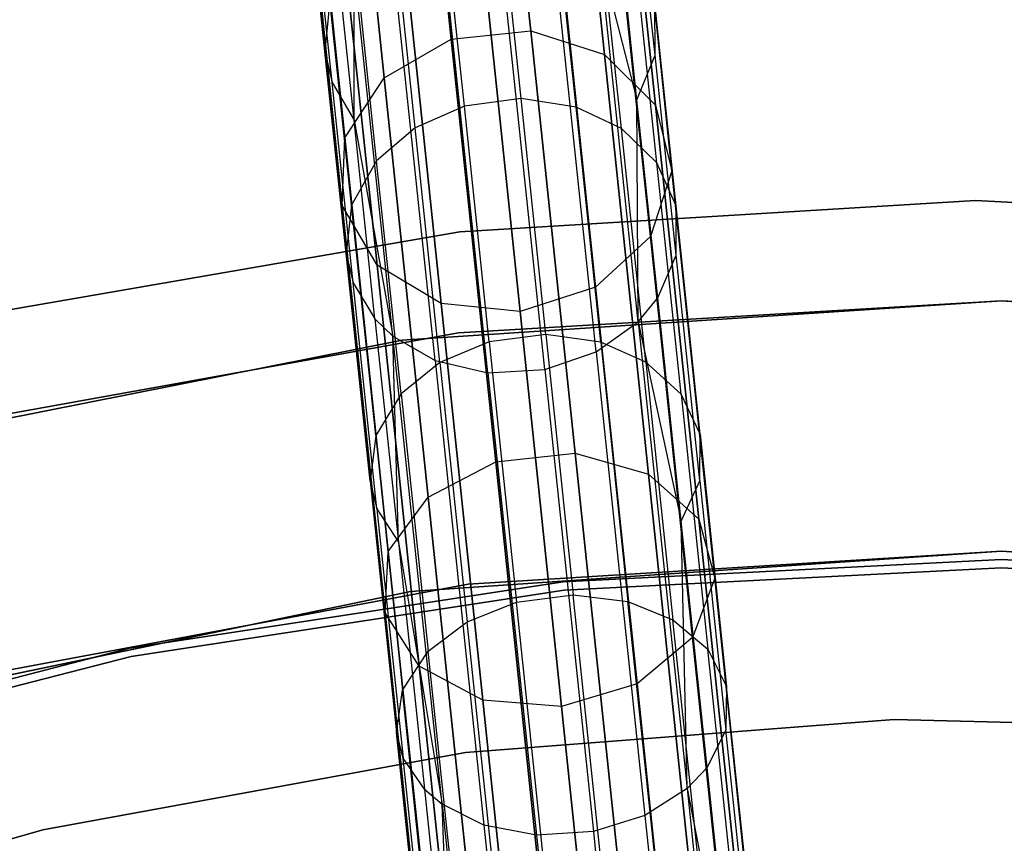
# Model space of a CAD drawing. Extents: x 0.3 to 7.1, y -3.38 to 3.38.
# Tile 194 of 256: x 3.11 to 3.7, y 2.43 to 2.92. Entities that reach past the tile are written whole.
import ezdxf

# ---------------------------------------------------------------- set-up
doc = ezdxf.new("R2010")
doc.units = 0
doc.header["$LTSCALE"] = 2.54
doc.layers.get('0').update_dxf_attribs({"linetype": 'CONTINUOUS'})

# ---------------------------------------------------------------- blocks, each defined once
blk = doc.blocks.new('SINGLES_B_BB_STL')
at = {"color": 0}
for p, q in [((3.39308, 3.11387, 15.72064), (3.41434, 2.91163, 15.34353)), ((3.39308, 3.11387, 15.72064), (3.41434, 2.91163, 15.34353)), ((3.41434, 2.91163, 12.91774), (3.39308, 3.11387, 12.54063)), ((3.41434, 2.91163, 12.91774), (3.39308, 3.11387, 12.54063)), ((3.34548, 3.10887, 15.72064), (3.36674, 2.90663, 15.34353)), ((3.34548, 3.10887, 15.72064), (3.36674, 2.90663, 15.34353)), ((3.36674, 2.90663, 12.91774), (3.34548, 3.10887, 12.54063)), ((3.36674, 2.90663, 12.91774), (3.34548, 3.10887, 12.54063)), ((3.43735, 3.09814, 15.72978), (3.45845, 2.89738, 15.35544)), ((3.43735, 3.09814, 15.72978), (3.45845, 2.89738, 15.35544)), ((3.45845, 2.89738, 12.90583), (3.43735, 3.09814, 12.53148)), ((3.45845, 2.89738, 12.90583), (3.43735, 3.09814, 12.53148)), ((3.30545, 3.08427, 15.72978), (3.32655, 2.88352, 15.35544)), ((3.30545, 3.08427, 15.72978), (3.32655, 2.88352, 15.35544)), ((3.32655, 2.88352, 12.90583), (3.30545, 3.08427, 12.53148)), ((3.32655, 2.88352, 12.90583), (3.30545, 3.08427, 12.53148)), ((3.46814, 3.06527, 15.74599), (3.48897, 2.86714, 15.37654)), ((3.46814, 3.06527, 15.74599), (3.48897, 2.86714, 15.37654)), ((3.48897, 2.86714, 12.88473), (3.46814, 3.06527, 12.51528)), ((3.48897, 2.86714, 12.88473), (3.46814, 3.06527, 12.51528)), ((3.28216, 3.04572, 15.74599), (3.30299, 2.8476, 15.37654)), ((3.28216, 3.04572, 15.74599), (3.30299, 2.8476, 15.37654)), ((3.30299, 2.8476, 12.88473), (3.28216, 3.04572, 12.51528)), ((3.30299, 2.8476, 12.88473), (3.28216, 3.04572, 12.51528)), ((3.47841, 3.0228, 15.76553), (3.4989, 2.82784, 15.40198)), ((3.47841, 3.0228, 15.76553), (3.4989, 2.82784, 15.40198)), ((3.4989, 2.82784, 12.85928), (3.47841, 3.0228, 12.49574)), ((3.4989, 2.82784, 12.85928), (3.47841, 3.0228, 12.49574)), ((3.29102, 2.89928, 40.48197), (3.27998, 3.00437, 40.28129)), ((3.29102, 2.89928, 40.48197), (3.27998, 3.00437, 40.28129)), ((3.28095, 3.00205, 15.76553), (3.30144, 2.80709, 15.40198)), ((3.28095, 3.00205, 15.76553), (3.30144, 2.80709, 15.40198)), ((3.30144, 2.80709, 12.85928), (3.28095, 3.00205, 12.49574)), ((3.30144, 2.80709, 12.85928), (3.28095, 3.00205, 12.49574)), ((3.40852, 2.87102, 40.72988), (3.39534, 2.99638, 40.53166)), ((3.40852, 2.87102, 40.72988), (3.39534, 2.99638, 40.53166)), ((3.48878, 2.89709, 40.46872), (3.47784, 3.00117, 40.26994)), ((3.48878, 2.89709, 40.46872), (3.47784, 3.00117, 40.26994)), ((3.37458, 2.86653, 40.72924), (3.36141, 2.99184, 40.5311)), ((3.37458, 2.86653, 40.72924), (3.36141, 2.99184, 40.5311)), ((3.44146, 2.86597, 40.724), (3.42833, 2.99088, 40.52649)), ((3.44146, 2.86597, 40.724), (3.42833, 2.99088, 40.52649)), ((3.2954, 2.88074, 40.47101), (3.28444, 2.985, 40.27191)), ((3.2954, 2.88074, 40.47101), (3.28444, 2.985, 40.27191)), ((3.34512, 2.85363, 40.72246), (3.33201, 2.97842, 40.52514)), ((3.34512, 2.85363, 40.72246), (3.33201, 2.97842, 40.52514)), ((3.46579, 2.98046, 15.78394), (3.48597, 2.78848, 15.42595)), ((3.46579, 2.98046, 15.78394), (3.48597, 2.78848, 15.42595)), ((3.48597, 2.78848, 12.83532), (3.46579, 2.98046, 12.47733)), ((3.48597, 2.78848, 12.83532), (3.46579, 2.98046, 12.47733)), ((3.46861, 2.85306, 40.7131), (3.45557, 2.97713, 40.51691)), ((3.46861, 2.85306, 40.7131), (3.45557, 2.97713, 40.51691)), ((3.47796, 2.87026, 40.45389), (3.46713, 2.97323, 40.25726)), ((3.47796, 2.87026, 40.45389), (3.46713, 2.97323, 40.25726)), ((3.30849, 2.85812, 40.45716), (3.29765, 2.96133, 40.26006)), ((3.30849, 2.85812, 40.45716), (3.29765, 2.96133, 40.26006)), ((3.3021, 2.96325, 15.78394), (3.32227, 2.77127, 15.42595)), ((3.3021, 2.96325, 15.78394), (3.32227, 2.77127, 15.42595)), ((3.32227, 2.77127, 12.83532), (3.3021, 2.96325, 12.47733)), ((3.32227, 2.77127, 12.83532), (3.3021, 2.96325, 12.47733)), ((3.32204, 2.83383, 40.71046), (3.30902, 2.9577, 40.51458)), ((3.32204, 2.83383, 40.71046), (3.30902, 2.9577, 40.51458)), ((3.47865, 2.73741, 40.63241), (3.4555, 2.95768, 40.25049)), ((3.4555, 2.95768, 40.25049), (3.47796, 2.87026, 40.45389)), ((3.47865, 2.73741, 40.63241), (3.4555, 2.95768, 40.25049)), ((3.4555, 2.95768, 40.25049), (3.47796, 2.87026, 40.45389)), ((3.48982, 2.83251, 40.69735), (3.47691, 2.95538, 40.50306)), ((3.48982, 2.83251, 40.69735), (3.47691, 2.95538, 40.50306)), ((3.30849, 2.85812, 40.45716), (3.30856, 2.94974, 40.25404)), ((3.30849, 2.85812, 40.45716), (3.30856, 2.94974, 40.25404)), ((3.33178, 2.7288, 40.63713), (3.30856, 2.94974, 40.25404)), ((3.33178, 2.7288, 40.63713), (3.30856, 2.94974, 40.25404)), ((3.43319, 2.94794, 15.79699), (3.45314, 2.75808, 15.44295)), ((3.43319, 2.94794, 15.79699), (3.45314, 2.75808, 15.44295)), ((3.45314, 2.75808, 12.81832), (3.43319, 2.94794, 12.46428)), ((3.45314, 2.75808, 12.81832), (3.43319, 2.94794, 12.46428)), ((3.34075, 2.93823, 15.79699), (3.36071, 2.74836, 15.44295)), ((3.34075, 2.93823, 15.79699), (3.36071, 2.74836, 15.44295)), ((3.36071, 2.74836, 12.81832), (3.34075, 2.93823, 12.46428)), ((3.36071, 2.74836, 12.81832), (3.34075, 2.93823, 12.46428)), ((3.45348, 2.71935, 40.62175), (3.43049, 2.9381, 40.24247)), ((3.45348, 2.71935, 40.62175), (3.43049, 2.9381, 40.24247)), ((3.35704, 2.7142, 40.6252), (3.33399, 2.93344, 40.24506)), ((3.35704, 2.7142, 40.6252), (3.33399, 2.93344, 40.24506)), ((3.40793, 2.7436, 15.44909), (3.38806, 2.9327, 15.8017)), ((3.40793, 2.7436, 15.44909), (3.38806, 2.9327, 15.8017)), ((3.38806, 2.9327, 12.45957), (3.40793, 2.7436, 12.81218)), ((3.38806, 2.9327, 12.45957), (3.40793, 2.7436, 12.81218)), ((3.29409, 2.92987, 40.49943), (3.29102, 2.89928, 40.48197)), ((3.29409, 2.92987, 40.49943), (3.29102, 2.89928, 40.48197)), ((3.30697, 2.80731, 40.69322), (3.29409, 2.92987, 40.49943)), ((3.30697, 2.80731, 40.69322), (3.29409, 2.92987, 40.49943)), ((3.42278, 2.70871, 40.61662), (3.39987, 2.92673, 40.23862)), ((3.42278, 2.70871, 40.61662), (3.39987, 2.92673, 40.23862)), ((3.50138, 2.80688, 40.67878), (3.48861, 2.92832, 40.48675)), ((3.48878, 2.89709, 40.46872), (3.48861, 2.92832, 40.48675)), ((3.50138, 2.80688, 40.67878), (3.48861, 2.92832, 40.48675)), ((3.48878, 2.89709, 40.46872), (3.48861, 2.92832, 40.48675)), ((3.38868, 2.70683, 40.6178), (3.36575, 2.92501, 40.2395)), ((3.38868, 2.70683, 40.6178), (3.36575, 2.92501, 40.2395)), ((3.36674, 2.90663, 15.34353), (3.41434, 2.91163, 15.34353)), ((3.36674, 2.90663, 15.34353), (3.41434, 2.91163, 15.34353)), ((3.36674, 2.90663, 12.91774), (3.41434, 2.91163, 12.91774)), ((3.36674, 2.90663, 12.91774), (3.41434, 2.91163, 12.91774)), ((3.41434, 2.91163, 15.34353), (3.44093, 2.6586, 14.99881)), ((3.41434, 2.91163, 15.34353), (3.44093, 2.6586, 14.99881)), ((3.41434, 2.91163, 15.34353), (3.45845, 2.89738, 15.35544)), ((3.41434, 2.91163, 15.34353), (3.45845, 2.89738, 15.35544)), ((3.41434, 2.91163, 12.91774), (3.45845, 2.89738, 12.90583)), ((3.44093, 2.6586, 13.26245), (3.41434, 2.91163, 12.91774)), ((3.44093, 2.6586, 13.26245), (3.41434, 2.91163, 12.91774)), ((3.41434, 2.91163, 12.91774), (3.45845, 2.89738, 12.90583)), ((3.32655, 2.88352, 15.35544), (3.36674, 2.90663, 15.34353)), ((3.32655, 2.88352, 15.35544), (3.36674, 2.90663, 15.34353)), ((3.32655, 2.88352, 12.90583), (3.36674, 2.90663, 12.91774)), ((3.32655, 2.88352, 12.90583), (3.36674, 2.90663, 12.91774)), ((3.36674, 2.90663, 15.34353), (3.39333, 2.65359, 14.99881)), ((3.36674, 2.90663, 15.34353), (3.39333, 2.65359, 14.99881)), ((3.39333, 2.65359, 13.26245), (3.36674, 2.90663, 12.91774)), ((3.39333, 2.65359, 13.26245), (3.36674, 2.90663, 12.91774)), ((3.30374, 2.77825, 40.67335), (3.29102, 2.89928, 40.48197)), ((3.29102, 2.89928, 40.48197), (3.2954, 2.88074, 40.47101)), ((3.30374, 2.77825, 40.67335), (3.29102, 2.89928, 40.48197)), ((3.29102, 2.89928, 40.48197), (3.2954, 2.88074, 40.47101)), ((3.45845, 2.89738, 15.35544), (3.48485, 2.6462, 15.01325)), ((3.45845, 2.89738, 15.35544), (3.48485, 2.6462, 15.01325)), ((3.45845, 2.89738, 15.35544), (3.48897, 2.86714, 15.37654)), ((3.45845, 2.89738, 15.35544), (3.48897, 2.86714, 15.37654)), ((3.45845, 2.89738, 12.90583), (3.48897, 2.86714, 12.88473)), ((3.48485, 2.6462, 13.24801), (3.45845, 2.89738, 12.90583)), ((3.48485, 2.6462, 13.24801), (3.45845, 2.89738, 12.90583)), ((3.45845, 2.89738, 12.90583), (3.48897, 2.86714, 12.88473)), ((3.47796, 2.87026, 40.45389), (3.48878, 2.89709, 40.46872)), ((3.47796, 2.87026, 40.45389), (3.48878, 2.89709, 40.46872)), ((3.50138, 2.77721, 40.65827), (3.48878, 2.89709, 40.46872)), ((3.50138, 2.77721, 40.65827), (3.48878, 2.89709, 40.46872)), ((3.30802, 2.76066, 40.66089), (3.2954, 2.88074, 40.47101)), ((3.2954, 2.88074, 40.47101), (3.30849, 2.85812, 40.45716)), ((3.30802, 2.76066, 40.66089), (3.2954, 2.88074, 40.47101)), ((3.2954, 2.88074, 40.47101), (3.30849, 2.85812, 40.45716)), ((3.30299, 2.8476, 15.37654), (3.32655, 2.88352, 15.35544)), ((3.30299, 2.8476, 15.37654), (3.32655, 2.88352, 15.35544)), ((3.30299, 2.8476, 12.88473), (3.32655, 2.88352, 12.90583)), ((3.30299, 2.8476, 12.88473), (3.32655, 2.88352, 12.90583)), ((3.32655, 2.88352, 15.35544), (3.35295, 2.63234, 15.01325)), ((3.32655, 2.88352, 15.35544), (3.35295, 2.63234, 15.01325)), ((3.35295, 2.63234, 13.24801), (3.32655, 2.88352, 12.90583)), ((3.35295, 2.63234, 13.24801), (3.32655, 2.88352, 12.90583)), ((3.37458, 2.86653, 40.72924), (3.34512, 2.85363, 40.72246)), ((3.37458, 2.86653, 40.72924), (3.34512, 2.85363, 40.72246)), ((3.40852, 2.87102, 40.72988), (3.37458, 2.86653, 40.72924)), ((3.40852, 2.87102, 40.72988), (3.37458, 2.86653, 40.72924)), ((3.38942, 2.72535, 40.91652), (3.37458, 2.86653, 40.72924)), ((3.38942, 2.72535, 40.91652), (3.37458, 2.86653, 40.72924)), ((3.42336, 2.72978, 40.91723), (3.40852, 2.87102, 40.72988)), ((3.44146, 2.86597, 40.724), (3.40852, 2.87102, 40.72988)), ((3.42336, 2.72978, 40.91723), (3.40852, 2.87102, 40.72988)), ((3.44146, 2.86597, 40.724), (3.40852, 2.87102, 40.72988)), ((3.49042, 2.75167, 40.64141), (3.47796, 2.87026, 40.45389)), ((3.49042, 2.75167, 40.64141), (3.47796, 2.87026, 40.45389)), ((3.47865, 2.73741, 40.63241), (3.47796, 2.87026, 40.45389)), ((3.47865, 2.73741, 40.63241), (3.47796, 2.87026, 40.45389)), ((3.48897, 2.86714, 15.37654), (3.51502, 2.61924, 15.03882)), ((3.48897, 2.86714, 15.37654), (3.51502, 2.61924, 15.03882)), ((3.48897, 2.86714, 15.37654), (3.4989, 2.82784, 15.40198)), ((3.48897, 2.86714, 15.37654), (3.4989, 2.82784, 15.40198)), ((3.48897, 2.86714, 12.88473), (3.4989, 2.82784, 12.85928)), ((3.51502, 2.61924, 13.22244), (3.48897, 2.86714, 12.88473)), ((3.51502, 2.61924, 13.22244), (3.48897, 2.86714, 12.88473)), ((3.48897, 2.86714, 12.88473), (3.4989, 2.82784, 12.85928)), ((3.45625, 2.72524, 40.91068), (3.44146, 2.86597, 40.724)), ((3.46861, 2.85306, 40.7131), (3.44146, 2.86597, 40.724)), ((3.45625, 2.72524, 40.91068), (3.44146, 2.86597, 40.724)), ((3.46861, 2.85306, 40.7131), (3.44146, 2.86597, 40.724)), ((3.32099, 2.73924, 40.64513), (3.30849, 2.85812, 40.45716)), ((3.30849, 2.85812, 40.45716), (3.33178, 2.7288, 40.63713)), ((3.32099, 2.73924, 40.64513), (3.30849, 2.85812, 40.45716)), ((3.30849, 2.85812, 40.45716), (3.33178, 2.7288, 40.63713)), ((3.34512, 2.85363, 40.72246), (3.32204, 2.83383, 40.71046)), ((3.34512, 2.85363, 40.72246), (3.32204, 2.83383, 40.71046)), ((3.3599, 2.71303, 40.90897), (3.34512, 2.85363, 40.72246)), ((3.3599, 2.71303, 40.90897), (3.34512, 2.85363, 40.72246)), ((3.4833, 2.71327, 40.89853), (3.46861, 2.85306, 40.7131)), ((3.48982, 2.83251, 40.69735), (3.46861, 2.85306, 40.7131)), ((3.4833, 2.71327, 40.89853), (3.46861, 2.85306, 40.7131)), ((3.48982, 2.83251, 40.69735), (3.46861, 2.85306, 40.7131)), ((3.30144, 2.80709, 15.40198), (3.30299, 2.8476, 15.37654)), ((3.30144, 2.80709, 15.40198), (3.30299, 2.8476, 15.37654)), ((3.30144, 2.80709, 12.85928), (3.30299, 2.8476, 12.88473)), ((3.30144, 2.80709, 12.85928), (3.30299, 2.8476, 12.88473)), ((3.30299, 2.8476, 15.37654), (3.32904, 2.5997, 15.03882)), ((3.30299, 2.8476, 15.37654), (3.32904, 2.5997, 15.03882)), ((3.32904, 2.5997, 13.22244), (3.30299, 2.8476, 12.88473)), ((3.32904, 2.5997, 13.22244), (3.30299, 2.8476, 12.88473)), ((3.32204, 2.83383, 40.71046), (3.30697, 2.80731, 40.69322)), ((3.32204, 2.83383, 40.71046), (3.30697, 2.80731, 40.69322)), ((3.33671, 2.69427, 40.89558), (3.32204, 2.83383, 40.71046)), ((3.33671, 2.69427, 40.89558), (3.32204, 2.83383, 40.71046)), ((3.50437, 2.69408, 40.88098), (3.48982, 2.83251, 40.69735)), ((3.50138, 2.80688, 40.67878), (3.48982, 2.83251, 40.69735)), ((3.50437, 2.69408, 40.88098), (3.48982, 2.83251, 40.69735)), ((3.50138, 2.80688, 40.67878), (3.48982, 2.83251, 40.69735)), ((3.4989, 2.82784, 15.40198), (3.48597, 2.78848, 15.42595)), ((3.4989, 2.82784, 15.40198), (3.48597, 2.78848, 15.42595)), ((3.4989, 2.82784, 12.85928), (3.48597, 2.78848, 12.83532)), ((3.4989, 2.82784, 12.85928), (3.48597, 2.78848, 12.83532)), ((3.4989, 2.82784, 15.40198), (3.52454, 2.5839, 15.06967)), ((3.4989, 2.82784, 15.40198), (3.52454, 2.5839, 15.06967)), ((3.52454, 2.5839, 13.1916), (3.4989, 2.82784, 12.85928)), ((3.52454, 2.5839, 13.1916), (3.4989, 2.82784, 12.85928)), ((3.30697, 2.80731, 40.69322), (3.30374, 2.77825, 40.67335)), ((3.30697, 2.80731, 40.69322), (3.30374, 2.77825, 40.67335)), ((3.32148, 2.66924, 40.87638), (3.30697, 2.80731, 40.69322)), ((3.32148, 2.66924, 40.87638), (3.30697, 2.80731, 40.69322)), ((3.37179, 2.7912, 1.9), (3.68081, 2.80996, 1.9)), ((3.68081, 2.80996, 1.7), (3.37179, 2.7912, 1.7)), ((3.68081, 2.80996, 1.7), (3.37179, 2.7912, 1.7)), ((3.37179, 2.7912, 1.9), (3.68081, 2.80996, 1.9)), ((3.68081, 2.80996, 1.9), (3.99002, 2.79461, 1.9)), ((3.99002, 2.79461, 1.7), (3.68081, 2.80996, 1.7)), ((3.68081, 2.80996, 1.7), (3.68081, 2.80996, 1.9)), ((3.68081, 2.80996, 1.7), (3.68081, 2.80996, 1.9)), ((3.99002, 2.79461, 1.7), (3.68081, 2.80996, 1.7)), ((3.68081, 2.80996, 1.9), (3.99002, 2.79461, 1.9)), ((3.32227, 2.77127, 15.42595), (3.30144, 2.80709, 15.40198)), ((3.30144, 2.80709, 15.40198), (3.32708, 2.56315, 15.06967)), ((3.30144, 2.80709, 15.40198), (3.32708, 2.56315, 15.06967)), ((3.32227, 2.77127, 15.42595), (3.30144, 2.80709, 15.40198)), ((3.32227, 2.77127, 12.83532), (3.30144, 2.80709, 12.85928)), ((3.32708, 2.56315, 13.1916), (3.30144, 2.80709, 12.85928)), ((3.32227, 2.77127, 12.83532), (3.30144, 2.80709, 12.85928)), ((3.32708, 2.56315, 13.1916), (3.30144, 2.80709, 12.85928)), ((3.51576, 2.67004, 40.86029), (3.50138, 2.80688, 40.67878)), ((3.50138, 2.77721, 40.65827), (3.50138, 2.80688, 40.67878)), ((3.51576, 2.67004, 40.86029), (3.50138, 2.80688, 40.67878)), ((3.50138, 2.77721, 40.65827), (3.50138, 2.80688, 40.67878)), ((3.0667, 2.73856, 1.9), (3.37179, 2.7912, 1.9)), ((3.37179, 2.7912, 1.7), (3.0667, 2.73856, 1.7)), ((3.37179, 2.7912, 1.7), (3.0667, 2.73856, 1.7)), ((3.0667, 2.73856, 1.9), (3.37179, 2.7912, 1.9)), ((3.37179, 2.7912, 1.7), (3.37179, 2.7912, 1.9)), ((3.37179, 2.7912, 1.7), (3.37179, 2.7912, 1.9)), ((3.48597, 2.78848, 15.42595), (3.45314, 2.75808, 15.44295)), ((3.48597, 2.78848, 15.42595), (3.45314, 2.75808, 15.44295)), ((3.48597, 2.78848, 12.83532), (3.45314, 2.75808, 12.81832)), ((3.48597, 2.78848, 12.83532), (3.45314, 2.75808, 12.81832)), ((3.48597, 2.78848, 15.42595), (3.51122, 2.54828, 15.09872)), ((3.48597, 2.78848, 15.42595), (3.51122, 2.54828, 15.09872)), ((3.51122, 2.54828, 13.16255), (3.48597, 2.78848, 12.83532)), ((3.51122, 2.54828, 13.16255), (3.48597, 2.78848, 12.83532)), ((3.31807, 2.64188, 40.85424), (3.30374, 2.77825, 40.67335)), ((3.30374, 2.77825, 40.67335), (3.30802, 2.76066, 40.66089)), ((3.31807, 2.64188, 40.85424), (3.30374, 2.77825, 40.67335)), ((3.30374, 2.77825, 40.67335), (3.30802, 2.76066, 40.66089)), ((3.49042, 2.75167, 40.64141), (3.50138, 2.77721, 40.65827)), ((3.49042, 2.75167, 40.64141), (3.50138, 2.77721, 40.65827)), ((3.51558, 2.64215, 40.83744), (3.50138, 2.77721, 40.65827)), ((3.51558, 2.64215, 40.83744), (3.50138, 2.77721, 40.65827)), ((3.36071, 2.74836, 15.44295), (3.32227, 2.77127, 15.42595)), ((3.32227, 2.77127, 15.42595), (3.34752, 2.53107, 15.09872)), ((3.32227, 2.77127, 15.42595), (3.34752, 2.53107, 15.09872)), ((3.36071, 2.74836, 15.44295), (3.32227, 2.77127, 15.42595)), ((3.36071, 2.74836, 12.81832), (3.32227, 2.77127, 12.83532)), ((3.34752, 2.53107, 13.16255), (3.32227, 2.77127, 12.83532)), ((3.36071, 2.74836, 12.81832), (3.32227, 2.77127, 12.83532)), ((3.34752, 2.53107, 13.16255), (3.32227, 2.77127, 12.83532)), ((3.32224, 2.62538, 40.84035), (3.30802, 2.76066, 40.66089)), ((3.30802, 2.76066, 40.66089), (3.32099, 2.73924, 40.64513)), ((3.32224, 2.62538, 40.84035), (3.30802, 2.76066, 40.66089)), ((3.30802, 2.76066, 40.66089), (3.32099, 2.73924, 40.64513)), ((3.45314, 2.75808, 15.44295), (3.40793, 2.7436, 15.44909)), ((3.45314, 2.75808, 15.44295), (3.40793, 2.7436, 15.44909)), ((3.45314, 2.75808, 12.81832), (3.40793, 2.7436, 12.81218)), ((3.45314, 2.75808, 12.81832), (3.40793, 2.7436, 12.81218)), ((3.45314, 2.75808, 15.44295), (3.47811, 2.52052, 15.11933)), ((3.45314, 2.75808, 15.44295), (3.47811, 2.52052, 15.11933)), ((3.47811, 2.52052, 13.14194), (3.45314, 2.75808, 12.81832)), ((3.47811, 2.52052, 13.14194), (3.45314, 2.75808, 12.81832)), ((3.6963, 2.75, 1.7), (3.33735, 2.72647, 1.7)), ((3.33735, 2.72647, 12.7), (3.6963, 2.75, 12.7)), ((3.6963, 2.75, 1.7), (3.33735, 2.72647, 1.7)), ((3.33735, 2.72647, 12.7), (3.6963, 2.75, 12.7)), ((3.40793, 2.7436, 15.44909), (3.36071, 2.74836, 15.44295)), ((3.36071, 2.74836, 15.44295), (3.38567, 2.51081, 15.11933)), ((3.36071, 2.74836, 15.44295), (3.38567, 2.51081, 15.11933)), ((3.40793, 2.7436, 15.44909), (3.36071, 2.74836, 15.44295)), ((3.40793, 2.7436, 12.81218), (3.36071, 2.74836, 12.81832)), ((3.38567, 2.51081, 13.14194), (3.36071, 2.74836, 12.81832)), ((3.40793, 2.7436, 12.81218), (3.36071, 2.74836, 12.81832)), ((3.38567, 2.51081, 13.14194), (3.36071, 2.74836, 12.81832)), ((3.6963, 2.75, 171.7), (3.37105, 2.7307, 171.7)), ((3.37105, 2.7307, 164.1), (3.6963, 2.75, 164.1)), ((3.6963, 2.75, 171.7), (3.37105, 2.7307, 171.7)), ((3.37105, 2.7307, 164.1), (3.6963, 2.75, 164.1)), ((3.47865, 2.73741, 40.63241), (3.49042, 2.75167, 40.64141)), ((3.47865, 2.73741, 40.63241), (3.49042, 2.75167, 40.64141)), ((3.50446, 2.61806, 40.81865), (3.49042, 2.75167, 40.64141)), ((3.50446, 2.61806, 40.81865), (3.49042, 2.75167, 40.64141)), ((4.05525, 2.72647, 1.7), (3.6963, 2.75, 1.7)), ((3.6963, 2.75, 1.7), (3.6963, 2.75, 12.7)), ((3.6963, 2.75, 12.7), (4.05525, 2.72647, 12.7)), ((3.6963, 2.75, 1.7), (3.6963, 2.75, 12.7)), ((4.05525, 2.72647, 1.7), (3.6963, 2.75, 1.7)), ((3.6963, 2.75, 12.7), (4.05525, 2.72647, 12.7)), ((4.02155, 2.7307, 171.7), (3.6963, 2.75, 171.7)), ((3.6963, 2.75, 164.1), (4.02155, 2.7307, 164.1)), ((3.6963, 2.75, 171.7), (3.6963, 2.75, 164.1)), ((4.02155, 2.7307, 171.7), (3.6963, 2.75, 171.7)), ((3.6963, 2.75, 164.1), (4.02155, 2.7307, 164.1)), ((3.6963, 2.75, 171.7), (3.6963, 2.75, 164.1)), ((3.4328, 2.507, 15.12676), (3.40793, 2.7436, 15.44909)), ((3.4328, 2.507, 15.12676), (3.40793, 2.7436, 15.44909)), ((3.40793, 2.7436, 12.81218), (3.4328, 2.507, 13.13451)), ((3.40793, 2.7436, 12.81218), (3.4328, 2.507, 13.13451)), ((3.32099, 2.73924, 40.64513), (3.33506, 2.60531, 40.82279)), ((3.32099, 2.73924, 40.64513), (3.33506, 2.60531, 40.82279)), ((3.32099, 2.73924, 40.64513), (3.33178, 2.7288, 40.63713)), ((3.32099, 2.73924, 40.64513), (3.33178, 2.7288, 40.63713)), ((3.45348, 2.71935, 40.62175), (3.47865, 2.73741, 40.63241)), ((3.45348, 2.71935, 40.62175), (3.47865, 2.73741, 40.63241)), ((3.47865, 2.73741, 40.63241), (3.50803, 2.45789, 40.97328)), ((3.47865, 2.73741, 40.63241), (3.50803, 2.45789, 40.97328)), ((3.47865, 2.73741, 40.63241), (3.50446, 2.61806, 40.81865)), ((3.47865, 2.73741, 40.63241), (3.50446, 2.61806, 40.81865)), ((3.37105, 2.7307, 171.7), (3.05036, 2.67306, 171.7)), ((3.05036, 2.67306, 164.1), (3.37105, 2.7307, 164.1)), ((3.37105, 2.7307, 171.7), (3.05036, 2.67306, 171.7)), ((3.05036, 2.67306, 164.1), (3.37105, 2.7307, 164.1)), ((3.37105, 2.7307, 171.7), (3.37105, 2.7307, 164.1)), ((3.37105, 2.7307, 171.7), (3.37105, 2.7307, 164.1)), ((3.33735, 2.72647, 1.7), (2.98455, 2.6563, 1.7)), ((2.98455, 2.6563, 12.7), (3.33735, 2.72647, 12.7)), ((3.33735, 2.72647, 1.7), (2.98455, 2.6563, 1.7)), ((2.98455, 2.6563, 12.7), (3.33735, 2.72647, 12.7)), ((3.33178, 2.7288, 40.63713), (3.35704, 2.7142, 40.6252)), ((3.36125, 2.44842, 40.97904), (3.33178, 2.7288, 40.63713)), ((3.33506, 2.60531, 40.82279), (3.33178, 2.7288, 40.63713)), ((3.36125, 2.44842, 40.97904), (3.33178, 2.7288, 40.63713)), ((3.33506, 2.60531, 40.82279), (3.33178, 2.7288, 40.63713)), ((3.33178, 2.7288, 40.63713), (3.35704, 2.7142, 40.6252)), ((3.33735, 2.72647, 1.7), (3.33735, 2.72647, 12.7)), ((3.33735, 2.72647, 1.7), (3.33735, 2.72647, 12.7)), ((3.38942, 2.72535, 40.91652), (3.3599, 2.71303, 40.90897)), ((3.38942, 2.72535, 40.91652), (3.3599, 2.71303, 40.90897)), ((3.42336, 2.72978, 40.91723), (3.38942, 2.72535, 40.91652)), ((3.42336, 2.72978, 40.91723), (3.38942, 2.72535, 40.91652)), ((3.38942, 2.72535, 40.91652), (3.40581, 2.56944, 41.09153)), ((3.38942, 2.72535, 40.91652), (3.40581, 2.56944, 41.09153)), ((3.45625, 2.72524, 40.91068), (3.42336, 2.72978, 40.91723)), ((3.42336, 2.72978, 40.91723), (3.43976, 2.57381, 41.09231)), ((3.42336, 2.72978, 40.91723), (3.43976, 2.57381, 41.09231)), ((3.45625, 2.72524, 40.91068), (3.42336, 2.72978, 40.91723)), ((3.4833, 2.71327, 40.89853), (3.45625, 2.72524, 40.91068)), ((3.45625, 2.72524, 40.91068), (3.47258, 2.56983, 41.08512)), ((3.45625, 2.72524, 40.91068), (3.47258, 2.56983, 41.08512)), ((3.4833, 2.71327, 40.89853), (3.45625, 2.72524, 40.91068)), ((3.42278, 2.70871, 40.61662), (3.45348, 2.71935, 40.62175)), ((3.42278, 2.70871, 40.61662), (3.45348, 2.71935, 40.62175)), ((3.45348, 2.71935, 40.62175), (3.48265, 2.44176, 40.96026)), ((3.45348, 2.71935, 40.62175), (3.48265, 2.44176, 40.96026)), ((3.3599, 2.71303, 40.90897), (3.33671, 2.69427, 40.89558)), ((3.3599, 2.71303, 40.90897), (3.33671, 2.69427, 40.89558)), ((3.35704, 2.7142, 40.6252), (3.38628, 2.43598, 40.96447)), ((3.35704, 2.7142, 40.6252), (3.38868, 2.70683, 40.6178)), ((3.35704, 2.7142, 40.6252), (3.38628, 2.43598, 40.96447)), ((3.35704, 2.7142, 40.6252), (3.38868, 2.70683, 40.6178)), ((3.3599, 2.71303, 40.90897), (3.37622, 2.55777, 41.08325)), ((3.3599, 2.71303, 40.90897), (3.37622, 2.55777, 41.08325)), ((3.50437, 2.69408, 40.88098), (3.4833, 2.71327, 40.89853)), ((3.4833, 2.71327, 40.89853), (3.49952, 2.5589, 41.07181)), ((3.4833, 2.71327, 40.89853), (3.49952, 2.5589, 41.07181)), ((3.50437, 2.69408, 40.88098), (3.4833, 2.71327, 40.89853)), ((3.38868, 2.70683, 40.6178), (3.42278, 2.70871, 40.61662)), ((3.38868, 2.70683, 40.6178), (3.42278, 2.70871, 40.61662)), ((3.42278, 2.70871, 40.61662), (3.45186, 2.43205, 40.954)), ((3.42278, 2.70871, 40.61662), (3.45186, 2.43205, 40.954)), ((3.38868, 2.70683, 40.6178), (3.41778, 2.42995, 40.95544)), ((3.38868, 2.70683, 40.6178), (3.41778, 2.42995, 40.95544)), ((3.33671, 2.69427, 40.89558), (3.32148, 2.66924, 40.87638)), ((3.33671, 2.69427, 40.89558), (3.32148, 2.66924, 40.87638)), ((3.33671, 2.69427, 40.89558), (3.3529, 2.54015, 41.06859)), ((3.33671, 2.69427, 40.89558), (3.3529, 2.54015, 41.06859)), ((3.51576, 2.67004, 40.86029), (3.50437, 2.69408, 40.88098)), ((3.50437, 2.69408, 40.88098), (3.52044, 2.54121, 41.05258)), ((3.50437, 2.69408, 40.88098), (3.52044, 2.54121, 41.05258)), ((3.51576, 2.67004, 40.86029), (3.50437, 2.69408, 40.88098)), ((3.32148, 2.66924, 40.87638), (3.31807, 2.64188, 40.85424)), ((3.32148, 2.66924, 40.87638), (3.31807, 2.64188, 40.85424)), ((3.32148, 2.66924, 40.87638), (3.33751, 2.51676, 41.04753)), ((3.32148, 2.66924, 40.87638), (3.33751, 2.51676, 41.04753)), ((3.51558, 2.64215, 40.83744), (3.51576, 2.67004, 40.86029)), ((3.51558, 2.64215, 40.83744), (3.51576, 2.67004, 40.86029)), ((3.51576, 2.67004, 40.86029), (3.53164, 2.51894, 41.02991)), ((3.51576, 2.67004, 40.86029), (3.53164, 2.51894, 41.02991)), ((3.39333, 2.65359, 14.99881), (3.44093, 2.6586, 14.99881)), ((3.39333, 2.65359, 14.99881), (3.44093, 2.6586, 14.99881)), ((3.39333, 2.65359, 13.26245), (3.44093, 2.6586, 13.26245)), ((3.39333, 2.65359, 13.26245), (3.44093, 2.6586, 13.26245)), ((3.44093, 2.6586, 14.99881), (3.47234, 2.3598, 14.69337)), ((3.44093, 2.6586, 14.99881), (3.47234, 2.3598, 14.69337)), ((3.44093, 2.6586, 14.99881), (3.48485, 2.6462, 15.01325)), ((3.44093, 2.6586, 14.99881), (3.48485, 2.6462, 15.01325)), ((3.44093, 2.6586, 13.26245), (3.48485, 2.6462, 13.24801)), ((3.47234, 2.3598, 13.5679), (3.44093, 2.6586, 13.26245)), ((3.47234, 2.3598, 13.5679), (3.44093, 2.6586, 13.26245)), ((3.44093, 2.6586, 13.26245), (3.48485, 2.6462, 13.24801)), ((3.35295, 2.63234, 15.01325), (3.39333, 2.65359, 14.99881)), ((3.35295, 2.63234, 15.01325), (3.39333, 2.65359, 14.99881)), ((3.35295, 2.63234, 13.24801), (3.39333, 2.65359, 13.26245)), ((3.35295, 2.63234, 13.24801), (3.39333, 2.65359, 13.26245)), ((3.39333, 2.65359, 14.99881), (3.42474, 2.3548, 14.69337)), ((3.39333, 2.65359, 14.99881), (3.42474, 2.3548, 14.69337)), ((3.42474, 2.3548, 13.5679), (3.39333, 2.65359, 13.26245)), ((3.42474, 2.3548, 13.5679), (3.39333, 2.65359, 13.26245)), ((3.48485, 2.6462, 15.01325), (3.51602, 2.3496, 14.71004)), ((3.48485, 2.6462, 15.01325), (3.51602, 2.3496, 14.71004)), ((3.48485, 2.6462, 15.01325), (3.51502, 2.61924, 15.03882)), ((3.48485, 2.6462, 15.01325), (3.51502, 2.61924, 15.03882)), ((3.48485, 2.6462, 13.24801), (3.51502, 2.61924, 13.22244)), ((3.51602, 2.3496, 13.55122), (3.48485, 2.6462, 13.24801)), ((3.51602, 2.3496, 13.55122), (3.48485, 2.6462, 13.24801)), ((3.48485, 2.6462, 13.24801), (3.51502, 2.61924, 13.22244)), ((3.50446, 2.61806, 40.81865), (3.51558, 2.64215, 40.83744)), ((3.50446, 2.61806, 40.81865), (3.51558, 2.64215, 40.83744)), ((3.51558, 2.64215, 40.83744), (3.53125, 2.49299, 41.00486)), ((3.51558, 2.64215, 40.83744), (3.53125, 2.49299, 41.00486)), ((3.31807, 2.64188, 40.85424), (3.3339, 2.4913, 41.02328)), ((3.31807, 2.64188, 40.85424), (3.32224, 2.62538, 40.84035)), ((3.31807, 2.64188, 40.85424), (3.3339, 2.4913, 41.02328)), ((3.31807, 2.64188, 40.85424), (3.32224, 2.62538, 40.84035)), ((3.32904, 2.5997, 15.03882), (3.35295, 2.63234, 15.01325)), ((3.32904, 2.5997, 15.03882), (3.35295, 2.63234, 15.01325)), ((3.32904, 2.5997, 13.22244), (3.35295, 2.63234, 13.24801)), ((3.32904, 2.5997, 13.22244), (3.35295, 2.63234, 13.24801)), ((3.35295, 2.63234, 15.01325), (3.38413, 2.33573, 14.71004)), ((3.35295, 2.63234, 15.01325), (3.38413, 2.33573, 14.71004)), ((3.38413, 2.33573, 13.55122), (3.35295, 2.63234, 13.24801)), ((3.38413, 2.33573, 13.55122), (3.35295, 2.63234, 13.24801)), ((3.32224, 2.62538, 40.84035), (3.33794, 2.47597, 41.00805)), ((3.32224, 2.62538, 40.84035), (3.33794, 2.47597, 41.00805)), ((3.32224, 2.62538, 40.84035), (3.33506, 2.60531, 40.82279)), ((3.32224, 2.62538, 40.84035), (3.33506, 2.60531, 40.82279)), ((3.51502, 2.61924, 15.03882), (3.54579, 2.32652, 14.73958)), ((3.51502, 2.61924, 15.03882), (3.54579, 2.32652, 14.73958)), ((3.51502, 2.61924, 15.03882), (3.52454, 2.5839, 15.06967)), ((3.51502, 2.61924, 15.03882), (3.52454, 2.5839, 15.06967)), ((3.51502, 2.61924, 13.22244), (3.52454, 2.5839, 13.1916)), ((3.54579, 2.32652, 13.52169), (3.51502, 2.61924, 13.22244)), ((3.54579, 2.32652, 13.52169), (3.51502, 2.61924, 13.22244)), ((3.51502, 2.61924, 13.22244), (3.52454, 2.5839, 13.1916)), ((3.51997, 2.47051, 40.98427), (3.50446, 2.61806, 40.81865)), ((3.50803, 2.45789, 40.97328), (3.50446, 2.61806, 40.81865)), ((3.51997, 2.47051, 40.98427), (3.50446, 2.61806, 40.81865)), ((3.50803, 2.45789, 40.97328), (3.50446, 2.61806, 40.81865)), ((3.33506, 2.60531, 40.82279), (3.35061, 2.45741, 40.98881)), ((3.33506, 2.60531, 40.82279), (3.35061, 2.45741, 40.98881)), ((3.33506, 2.60531, 40.82279), (3.36125, 2.44842, 40.97904)), ((3.33506, 2.60531, 40.82279), (3.36125, 2.44842, 40.97904)), ((3.32708, 2.56315, 15.06967), (3.32904, 2.5997, 15.03882)), ((3.32708, 2.56315, 15.06967), (3.32904, 2.5997, 15.03882)), ((3.32708, 2.56315, 13.1916), (3.32904, 2.5997, 13.22244)), ((3.32708, 2.56315, 13.1916), (3.32904, 2.5997, 13.22244)), ((3.32904, 2.5997, 15.03882), (3.35981, 2.30697, 14.73958)), ((3.32904, 2.5997, 15.03882), (3.35981, 2.30697, 14.73958)), ((3.35981, 2.30697, 13.52169), (3.32904, 2.5997, 13.22244)), ((3.35981, 2.30697, 13.52169), (3.32904, 2.5997, 13.22244)), ((3.6963, 2.6, 1.7), (3.34226, 2.57578, 1.7)), ((3.34226, 2.57578, 12.7), (3.6963, 2.6, 12.7)), ((3.34226, 2.57578, 12.7), (3.6963, 2.6, 12.7)), ((3.6963, 2.6, 1.7), (3.34226, 2.57578, 1.7)), ((3.37679, 2.58029, 171.7), (3.6963, 2.6, 171.7)), ((3.6963, 2.6, 164.1), (3.37679, 2.58029, 164.1)), ((3.6963, 2.6, 164.1), (3.37679, 2.58029, 164.1)), ((3.37679, 2.58029, 171.7), (3.6963, 2.6, 171.7)), ((3.6963, 2.595, 12.5), (3.43377, 2.58169, 12.5)), ((3.43377, 2.58169, 12.35), (3.6963, 2.595, 12.35)), ((3.6963, 2.595, 12.5), (3.43377, 2.58169, 12.5)), ((3.43377, 2.58169, 12.35), (3.6963, 2.595, 12.35)), ((4.05033, 2.57578, 1.7), (3.6963, 2.6, 1.7)), ((3.6963, 2.6, 12.7), (4.05033, 2.57578, 12.7)), ((3.6963, 2.6, 12.7), (4.05033, 2.57578, 12.7)), ((3.6963, 2.6, 12.7), (3.6963, 2.6, 1.7)), ((4.05033, 2.57578, 1.7), (3.6963, 2.6, 1.7)), ((3.6963, 2.6, 12.7), (3.6963, 2.6, 1.7)), ((3.6963, 2.6, 171.7), (4.01581, 2.58029, 171.7)), ((4.01581, 2.58029, 164.1), (3.6963, 2.6, 164.1)), ((3.6963, 2.6, 171.7), (3.6963, 2.6, 164.1)), ((4.01581, 2.58029, 164.1), (3.6963, 2.6, 164.1)), ((3.6963, 2.6, 171.7), (4.01581, 2.58029, 171.7)), ((3.6963, 2.6, 171.7), (3.6963, 2.6, 164.1)), ((3.95883, 2.58169, 12.5), (3.6963, 2.595, 12.5)), ((3.6963, 2.595, 12.35), (3.95883, 2.58169, 12.35)), ((3.6963, 2.595, 12.35), (3.95883, 2.58169, 12.35)), ((3.6963, 2.595, 12.5), (3.6963, 2.595, 12.35)), ((3.95883, 2.58169, 12.5), (3.6963, 2.595, 12.5)), ((3.6963, 2.595, 12.5), (3.6963, 2.595, 12.35)), ((3.6963, 2.59, 164.4), (3.43427, 2.57671, 164.4)), ((3.43427, 2.57671, 164.3), (3.6963, 2.59, 164.3)), ((3.6963, 2.59, 164.4), (3.43427, 2.57671, 164.4)), ((3.43427, 2.57671, 164.3), (3.6963, 2.59, 164.3)), ((3.95832, 2.57671, 164.4), (3.6963, 2.59, 164.4)), ((3.6963, 2.59, 164.3), (3.95832, 2.57671, 164.3)), ((3.6963, 2.59, 164.4), (3.6963, 2.59, 164.3)), ((3.95832, 2.57671, 164.4), (3.6963, 2.59, 164.4)), ((3.6963, 2.59, 164.3), (3.95832, 2.57671, 164.3)), ((3.6963, 2.59, 164.4), (3.6963, 2.59, 164.3)), ((3.52454, 2.5839, 15.06967), (3.51122, 2.54828, 15.09872)), ((3.52454, 2.5839, 15.06967), (3.51122, 2.54828, 15.09872)), ((3.52454, 2.5839, 13.1916), (3.51122, 2.54828, 13.16255)), ((3.52454, 2.5839, 13.1916), (3.51122, 2.54828, 13.16255)), ((3.52454, 2.5839, 15.06967), (3.55481, 2.29586, 14.77521)), ((3.52454, 2.5839, 15.06967), (3.55481, 2.29586, 14.77521)), ((3.55481, 2.29586, 13.48606), (3.52454, 2.5839, 13.1916)), ((3.55481, 2.29586, 13.48606), (3.52454, 2.5839, 13.1916)), ((3.06212, 2.52147, 171.7), (3.37679, 2.58029, 171.7)), ((3.37679, 2.58029, 164.1), (3.06212, 2.52147, 164.1)), ((3.37679, 2.58029, 164.1), (3.06212, 2.52147, 164.1)), ((3.06212, 2.52147, 171.7), (3.37679, 2.58029, 171.7)), ((3.43377, 2.58169, 12.5), (3.17393, 2.54188, 12.5)), ((3.17393, 2.54188, 12.35), (3.43377, 2.58169, 12.35)), ((3.43377, 2.58169, 12.5), (3.17393, 2.54188, 12.5)), ((3.17393, 2.54188, 12.35), (3.43377, 2.58169, 12.35)), ((3.37679, 2.58029, 164.1), (3.37679, 2.58029, 171.7)), ((3.37679, 2.58029, 164.1), (3.37679, 2.58029, 171.7)), ((3.43377, 2.58169, 12.5), (3.43377, 2.58169, 12.35)), ((3.43377, 2.58169, 12.5), (3.43377, 2.58169, 12.35)), ((3.34226, 2.57578, 1.7), (2.99483, 2.50358, 1.7)), ((2.99483, 2.50358, 12.7), (3.34226, 2.57578, 12.7)), ((2.99483, 2.50358, 12.7), (3.34226, 2.57578, 12.7)), ((3.34226, 2.57578, 1.7), (2.99483, 2.50358, 1.7)), ((3.43427, 2.57671, 164.4), (3.17493, 2.53698, 164.4)), ((3.17493, 2.53698, 164.3), (3.43427, 2.57671, 164.3)), ((3.43427, 2.57671, 164.4), (3.17493, 2.53698, 164.4)), ((3.17493, 2.53698, 164.3), (3.43427, 2.57671, 164.3)), ((3.34226, 2.57578, 12.7), (3.34226, 2.57578, 1.7)), ((3.34226, 2.57578, 12.7), (3.34226, 2.57578, 1.7)), ((3.40581, 2.56944, 41.09153), (3.43976, 2.57381, 41.09231)), ((3.40581, 2.56944, 41.09153), (3.43976, 2.57381, 41.09231)), ((3.43427, 2.57671, 164.4), (3.43427, 2.57671, 164.3)), ((3.43427, 2.57671, 164.4), (3.43427, 2.57671, 164.3)), ((3.43976, 2.57381, 41.09231), (3.47258, 2.56983, 41.08512)), ((3.45758, 2.4042, 41.25397), (3.43976, 2.57381, 41.09231)), ((3.43976, 2.57381, 41.09231), (3.47258, 2.56983, 41.08512)), ((3.45758, 2.4042, 41.25397), (3.43976, 2.57381, 41.09231)), ((3.37622, 2.55777, 41.08325), (3.40581, 2.56944, 41.09153)), ((3.37622, 2.55777, 41.08325), (3.40581, 2.56944, 41.09153)), ((3.42363, 2.39989, 41.25313), (3.40581, 2.56944, 41.09153)), ((3.42363, 2.39989, 41.25313), (3.40581, 2.56944, 41.09153)), ((3.47258, 2.56983, 41.08512), (3.49952, 2.5589, 41.07181)), ((3.49035, 2.40082, 41.24621), (3.47258, 2.56983, 41.08512)), ((3.47258, 2.56983, 41.08512), (3.49952, 2.5589, 41.07181)), ((3.49035, 2.40082, 41.24621), (3.47258, 2.56983, 41.08512)), ((3.34752, 2.53107, 15.09872), (3.32708, 2.56315, 15.06967)), ((3.32708, 2.56315, 15.06967), (3.35736, 2.2751, 14.77521)), ((3.32708, 2.56315, 15.06967), (3.35736, 2.2751, 14.77521)), ((3.34752, 2.53107, 15.09872), (3.32708, 2.56315, 15.06967)), ((3.34752, 2.53107, 13.16255), (3.32708, 2.56315, 13.1916)), ((3.35736, 2.2751, 13.48606), (3.32708, 2.56315, 13.1916)), ((3.34752, 2.53107, 13.16255), (3.32708, 2.56315, 13.1916)), ((3.35736, 2.2751, 13.48606), (3.32708, 2.56315, 13.1916)), ((3.3529, 2.54015, 41.06859), (3.37622, 2.55777, 41.08325)), ((3.3529, 2.54015, 41.06859), (3.37622, 2.55777, 41.08325)), ((3.39397, 2.38892, 41.24419), (3.37622, 2.55777, 41.08325)), ((3.39397, 2.38892, 41.24419), (3.37622, 2.55777, 41.08325)), ((3.49952, 2.5589, 41.07181), (3.52044, 2.54121, 41.05258)), ((3.51717, 2.39102, 41.23182), (3.49952, 2.5589, 41.07181)), ((3.49952, 2.5589, 41.07181), (3.52044, 2.54121, 41.05258)), ((3.51717, 2.39102, 41.23182), (3.49952, 2.5589, 41.07181)), ((3.51122, 2.54828, 15.09872), (3.47811, 2.52052, 15.11933)), ((3.51122, 2.54828, 15.09872), (3.47811, 2.52052, 15.11933)), ((3.51122, 2.54828, 13.16255), (3.47811, 2.52052, 13.14194)), ((3.51122, 2.54828, 13.16255), (3.47811, 2.52052, 13.14194)), ((3.51122, 2.54828, 15.09872), (3.54103, 2.26463, 14.80876)), ((3.51122, 2.54828, 15.09872), (3.54103, 2.26463, 14.80876)), ((3.54103, 2.26463, 13.4525), (3.51122, 2.54828, 13.16255)), ((3.54103, 2.26463, 13.4525), (3.51122, 2.54828, 13.16255)), ((3.17393, 2.54188, 12.5), (2.91945, 2.47599, 12.5)), ((2.91945, 2.47599, 12.35), (3.17393, 2.54188, 12.35)), ((3.17393, 2.54188, 12.5), (2.91945, 2.47599, 12.5)), ((2.91945, 2.47599, 12.35), (3.17393, 2.54188, 12.35)), ((3.17393, 2.54188, 12.5), (3.17393, 2.54188, 12.35)), ((3.17393, 2.54188, 12.5), (3.17393, 2.54188, 12.35)), ((3.17493, 2.53698, 164.4), (2.92095, 2.47122, 164.4)), ((2.92095, 2.47122, 164.3), (3.17493, 2.53698, 164.3)), ((3.17493, 2.53698, 164.4), (2.92095, 2.47122, 164.4)), ((2.92095, 2.47122, 164.3), (3.17493, 2.53698, 164.3)), ((3.17493, 2.53698, 164.4), (3.17493, 2.53698, 164.3)), ((3.17493, 2.53698, 164.4), (3.17493, 2.53698, 164.3)), ((3.33751, 2.51676, 41.04753), (3.3529, 2.54015, 41.06859)), ((3.33751, 2.51676, 41.04753), (3.3529, 2.54015, 41.06859)), ((3.37052, 2.37254, 41.22833), (3.3529, 2.54015, 41.06859)), ((3.37052, 2.37254, 41.22833), (3.3529, 2.54015, 41.06859)), ((3.52044, 2.54121, 41.05258), (3.53164, 2.51894, 41.02991)), ((3.53791, 2.37496, 41.21104), (3.52044, 2.54121, 41.05258)), ((3.52044, 2.54121, 41.05258), (3.53164, 2.51894, 41.02991)), ((3.53791, 2.37496, 41.21104), (3.52044, 2.54121, 41.05258)), ((3.38567, 2.51081, 15.11933), (3.34752, 2.53107, 15.09872)), ((3.34752, 2.53107, 15.09872), (3.37733, 2.24743, 14.80876)), ((3.34752, 2.53107, 15.09872), (3.37733, 2.24743, 14.80876)), ((3.38567, 2.51081, 15.11933), (3.34752, 2.53107, 15.09872)), ((3.38567, 2.51081, 13.14194), (3.34752, 2.53107, 13.16255)), ((3.37733, 2.24743, 13.4525), (3.34752, 2.53107, 13.16255)), ((3.38567, 2.51081, 13.14194), (3.34752, 2.53107, 13.16255)), ((3.37733, 2.24743, 13.4525), (3.34752, 2.53107, 13.16255)), ((3.47811, 2.52052, 15.11933), (3.4328, 2.507, 15.12676)), ((3.47811, 2.52052, 15.11933), (3.4328, 2.507, 15.12676)), ((3.47811, 2.52052, 13.14194), (3.4328, 2.507, 13.13451)), ((3.47811, 2.52052, 13.14194), (3.4328, 2.507, 13.13451)), ((3.47811, 2.52052, 15.11933), (3.50759, 2.24, 14.83256)), ((3.47811, 2.52052, 15.11933), (3.50759, 2.24, 14.83256)), ((3.50759, 2.24, 13.42871), (3.47811, 2.52052, 13.14194)), ((3.50759, 2.24, 13.42871), (3.47811, 2.52052, 13.14194)), ((3.53164, 2.51894, 41.02991), (3.53125, 2.49299, 41.00486)), ((3.53164, 2.51894, 41.02991), (3.53125, 2.49299, 41.00486)), ((3.54891, 2.35461, 41.18653), (3.53164, 2.51894, 41.02991)), ((3.54891, 2.35461, 41.18653), (3.53164, 2.51894, 41.02991)), ((3.3339, 2.4913, 41.02328), (3.33751, 2.51676, 41.04753)), ((3.3339, 2.4913, 41.02328), (3.33751, 2.51676, 41.04753)), ((3.35494, 2.35094, 41.20558), (3.33751, 2.51676, 41.04753)), ((3.35494, 2.35094, 41.20558), (3.33751, 2.51676, 41.04753)), ((3.4328, 2.507, 15.12676), (3.38567, 2.51081, 15.11933)), ((3.38567, 2.51081, 15.11933), (3.41516, 2.23029, 14.83256)), ((3.38567, 2.51081, 15.11933), (3.41516, 2.23029, 14.83256)), ((3.4328, 2.507, 15.12676), (3.38567, 2.51081, 15.11933)), ((3.4328, 2.507, 13.13451), (3.38567, 2.51081, 13.14194)), ((3.41516, 2.23029, 13.42871), (3.38567, 2.51081, 13.14194)), ((3.4328, 2.507, 13.13451), (3.38567, 2.51081, 13.14194)), ((3.41516, 2.23029, 13.42871), (3.38567, 2.51081, 13.14194)), ((3.46217, 2.22761, 14.84115), (3.4328, 2.507, 15.12676)), ((3.46217, 2.22761, 14.84115), (3.4328, 2.507, 15.12676)), ((3.4328, 2.507, 13.13451), (3.46217, 2.22761, 13.42012)), ((3.4328, 2.507, 13.13451), (3.46217, 2.22761, 13.42012)), ((3.63193, 2.49917, 3.2), (3.3753, 2.47931, 3.2)), ((3.3753, 2.47931, 3.303), (3.63193, 2.49917, 3.303)), ((3.63193, 2.49917, 3.2), (3.3753, 2.47931, 3.2)), ((3.3753, 2.47931, 3.303), (3.63193, 2.49917, 3.303)), ((3.88924, 2.49254, 3.2), (3.63193, 2.49917, 3.2)), ((3.63193, 2.49917, 3.2), (3.63193, 2.49917, 3.303)), ((3.63193, 2.49917, 3.303), (3.88924, 2.49254, 3.303)), ((3.63193, 2.49917, 3.2), (3.63193, 2.49917, 3.303)), ((3.88924, 2.49254, 3.2), (3.63193, 2.49917, 3.2)), ((3.63193, 2.49917, 3.303), (3.88924, 2.49254, 3.303)), ((3.33794, 2.47597, 41.00805), (3.3339, 2.4913, 41.02328)), ((3.35111, 2.32753, 41.17936), (3.3339, 2.4913, 41.02328)), ((3.33794, 2.47597, 41.00805), (3.3339, 2.4913, 41.02328)), ((3.35111, 2.32753, 41.17936), (3.3339, 2.4913, 41.02328)), ((3.53125, 2.49299, 41.00486), (3.51997, 2.47051, 40.98427)), ((3.53125, 2.49299, 41.00486), (3.51997, 2.47051, 40.98427)), ((3.5483, 2.33079, 41.15946), (3.53125, 2.49299, 41.00486)), ((3.5483, 2.33079, 41.15946), (3.53125, 2.49299, 41.00486)), ((3.3753, 2.47931, 3.2), (3.12208, 2.43316, 3.2)), ((3.12208, 2.43316, 3.303), (3.3753, 2.47931, 3.303)), ((3.3753, 2.47931, 3.2), (3.12208, 2.43316, 3.2)), ((3.12208, 2.43316, 3.303), (3.3753, 2.47931, 3.303)), ((3.3753, 2.47931, 3.2), (3.3753, 2.47931, 3.303)), ((3.3753, 2.47931, 3.2), (3.3753, 2.47931, 3.303)), ((3.35061, 2.45741, 40.98881), (3.33794, 2.47597, 41.00805)), ((3.35061, 2.45741, 40.98881), (3.33794, 2.47597, 41.00805)), ((3.35502, 2.3135, 41.16291), (3.33794, 2.47597, 41.00805)), ((3.35502, 2.3135, 41.16291), (3.33794, 2.47597, 41.00805)), ((3.50803, 2.45789, 40.97328), (3.51997, 2.47051, 40.98427)), ((3.50803, 2.45789, 40.97328), (3.51997, 2.47051, 40.98427)), ((3.53684, 2.31005, 41.13721), (3.51997, 2.47051, 40.98427)), ((3.53684, 2.31005, 41.13721), (3.51997, 2.47051, 40.98427)), ((3.35061, 2.45741, 40.98881), (3.36752, 2.29657, 41.14212)), ((3.35061, 2.45741, 40.98881), (3.36752, 2.29657, 41.14212)), ((3.35061, 2.45741, 40.98881), (3.36125, 2.44842, 40.97904)), ((3.35061, 2.45741, 40.98881), (3.36125, 2.44842, 40.97904)), ((3.50803, 2.45789, 40.97328), (3.48265, 2.44176, 40.96026)), ((3.50803, 2.45789, 40.97328), (3.48265, 2.44176, 40.96026)), ((3.50803, 2.45789, 40.97328), (3.54281, 2.12695, 41.26377)), ((3.50803, 2.45789, 40.97328), (3.54281, 2.12695, 41.26377)), ((3.50803, 2.45789, 40.97328), (3.53684, 2.31005, 41.13721)), ((3.50803, 2.45789, 40.97328), (3.53684, 2.31005, 41.13721)), ((3.38628, 2.43598, 40.96447), (3.36125, 2.44842, 40.97904)), ((3.36752, 2.29657, 41.14212), (3.36125, 2.44842, 40.97904)), ((3.36125, 2.44842, 40.97904), (3.39614, 2.11647, 41.27042)), ((3.38628, 2.43598, 40.96447), (3.36125, 2.44842, 40.97904)), ((3.36125, 2.44842, 40.97904), (3.39614, 2.11647, 41.27042)), ((3.36752, 2.29657, 41.14212), (3.36125, 2.44842, 40.97904)), ((3.48265, 2.44176, 40.96026), (3.45186, 2.43205, 40.954)), ((3.48265, 2.44176, 40.96026), (3.45186, 2.43205, 40.954)), ((3.48265, 2.44176, 40.96026), (3.5172, 2.11311, 41.24875)), ((3.48265, 2.44176, 40.96026), (3.5172, 2.11311, 41.24875)), ((3.41778, 2.42995, 40.95544), (3.38628, 2.43598, 40.96447)), ((3.38628, 2.43598, 40.96447), (3.4209, 2.1066, 41.2536)), ((3.41778, 2.42995, 40.95544), (3.38628, 2.43598, 40.96447)), ((3.38628, 2.43598, 40.96447), (3.4209, 2.1066, 41.2536)), ((3.12208, 2.43316, 3.2), (2.87494, 2.36122, 3.2)), ((2.87494, 2.36122, 3.303), (3.12208, 2.43316, 3.303)), ((3.12208, 2.43316, 3.2), (2.87494, 2.36122, 3.2)), ((2.87494, 2.36122, 3.303), (3.12208, 2.43316, 3.303)), ((3.12208, 2.43316, 3.2), (3.12208, 2.43316, 3.303)), ((3.12208, 2.43316, 3.2), (3.12208, 2.43316, 3.303)), ((3.45186, 2.43205, 40.954), (3.41778, 2.42995, 40.95544)), ((3.45186, 2.43205, 40.954), (3.41778, 2.42995, 40.95544)), ((3.41778, 2.42995, 40.95544), (3.45223, 2.10215, 41.24318)), ((3.41778, 2.42995, 40.95544), (3.45223, 2.10215, 41.24318)), ((3.45186, 2.43205, 40.954), (3.48629, 2.1045, 41.24152)), ((3.45186, 2.43205, 40.954), (3.48629, 2.1045, 41.24152))]:
    blk.add_line(p, q, dxfattribs=at)

msp = doc.modelspace()

# ---------------------------------------------------------------- block references
at = {"color": 0}
msp.add_blockref('SINGLES_B_BB_STL', (0, 0), dxfattribs=at)

doc.saveas('drawing.dxf')
